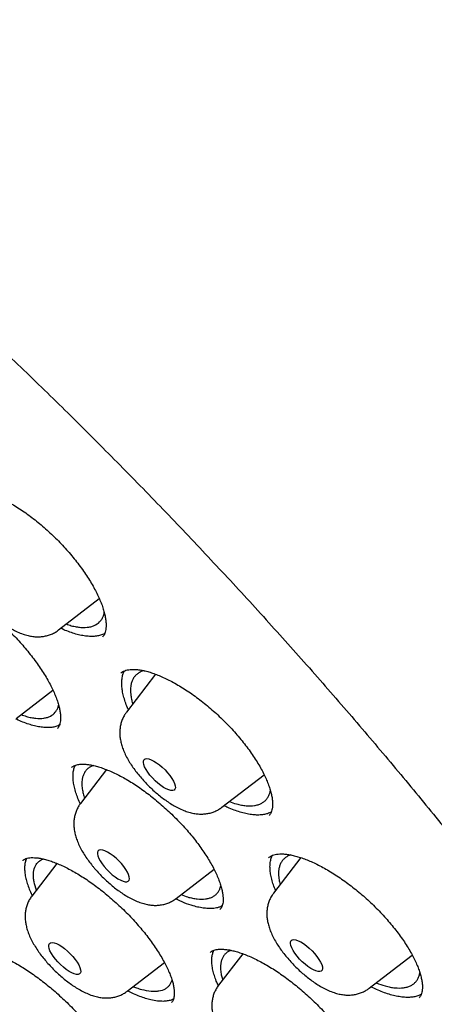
# Model space of a CAD drawing. Header units: millimetres. Extents: x 8 to 1233, y 12 to 1462.
# Tile 122 of 131: x 1049.83 to 1057.57, y 844.26 to 862.65. Entities that reach past the tile are written whole.
import ezdxf

# ---------------------------------------------------------------- set-up
doc = ezdxf.new("R2010")
doc.units = ezdxf.units.MM

msp = doc.modelspace()

# ---------------------------------------------------------------- linework, layer by layer
at = {"color": 7, "linetype": 'Continuous', "lineweight": 30}
for p, q in [((1050.552, 851.249), (1051.312, 851.835)), ((1052.363, 850.424), (1051.82, 849.716)), ((1049.76, 849.595), (1050.446, 850.124)), ((1051.445, 848.641), (1050.962, 848.011)), ((1051.204, 848.717), (1051.146, 848.694)), ((1053.603, 847.939), (1054.391, 848.546)), ((1049.885, 846.943), (1049.883, 846.94)), ((1050.24, 846.963), (1050.264, 846.972)), ((1055.075, 846.998), (1054.567, 846.335)), ((1054.89, 847.047), (1054.829, 847.023)), ((1050.519, 846.89), (1050.052, 846.281)), ((1052.745, 846.234), (1053.454, 846.78)), ((1053.99, 845.203), (1053.54, 844.615)), ((1053.772, 845.266), (1053.737, 845.253)), ((1056.349, 844.558), (1057.155, 845.179)), ((1051.835, 844.504), (1052.528, 845.038))]:
    msp.add_line(p, q, dxfattribs=at)
at = {"color": 7, "linetype": 'Continuous', "lineweight": 30, "flags": 128}
for points in [[(1052.587, 848.584), (1052.631, 848.531), (1052.668, 848.478), (1052.697, 848.427), (1052.718, 848.38), (1052.73, 848.339), (1052.733, 848.304), (1052.725, 848.278), (1052.709, 848.26), (1052.683, 848.251), (1052.65, 848.252), (1052.609, 848.262), (1052.563, 848.282), (1052.513, 848.31), (1052.46, 848.346), (1052.407, 848.388), (1052.354, 848.435), (1052.304, 848.487), (1052.257, 848.54), (1052.217, 848.593), (1052.184, 848.645), (1052.158, 848.694), (1052.142, 848.738), (1052.135, 848.776), (1052.137, 848.807), (1052.149, 848.83), (1052.17, 848.843), (1052.2, 848.847), (1052.237, 848.841), (1052.28, 848.826), (1052.329, 848.802), (1052.38, 848.77), (1052.434, 848.731), (1052.487, 848.686), (1052.539, 848.636), (1052.587, 848.584)], [(1051.405, 846.829), (1051.451, 846.776), (1051.502, 846.725), (1051.555, 846.678), (1051.609, 846.637), (1051.661, 846.601), (1051.711, 846.574), (1051.757, 846.556), (1051.796, 846.546), (1051.829, 846.547), (1051.854, 846.556), (1051.869, 846.575), (1051.875, 846.603), (1051.872, 846.639), (1051.859, 846.681), (1051.837, 846.728), (1051.807, 846.779), (1051.769, 846.832), (1051.725, 846.885), (1051.676, 846.937), (1051.624, 846.987), (1051.57, 847.031), (1051.517, 847.07), (1051.466, 847.101), (1051.418, 847.124), (1051.375, 847.138), (1051.339, 847.142), (1051.31, 847.137), (1051.29, 847.123), (1051.279, 847.099), (1051.277, 847.068), (1051.286, 847.029), (1051.303, 846.984), (1051.33, 846.935), (1051.364, 846.883), (1051.405, 846.829)], [(1055.376, 845.151), (1055.414, 845.098), (1055.443, 845.048), (1055.465, 845.001), (1055.477, 844.959), (1055.479, 844.925), (1055.472, 844.898), (1055.456, 844.879), (1055.431, 844.87), (1055.397, 844.871), (1055.357, 844.881), (1055.311, 844.9), (1055.261, 844.928), (1055.208, 844.964), (1055.155, 845.006), (1055.102, 845.053), (1055.052, 845.104), (1055.005, 845.157), (1054.965, 845.211), (1054.931, 845.263), (1054.906, 845.312), (1054.889, 845.356), (1054.881, 845.395), (1054.884, 845.426), (1054.895, 845.448), (1054.916, 845.462), (1054.946, 845.466), (1054.982, 845.461), (1055.026, 845.446), (1055.074, 845.423), (1055.126, 845.391), (1055.179, 845.352), (1055.233, 845.307), (1055.284, 845.257), (1055.333, 845.205), (1055.376, 845.151)], [(1050.862, 845.097), (1050.899, 845.044), (1050.929, 844.994), (1050.95, 844.947), (1050.963, 844.905), (1050.965, 844.871), (1050.958, 844.844), (1050.942, 844.825), (1050.917, 844.816), (1050.883, 844.817), (1050.843, 844.827), (1050.797, 844.846), (1050.747, 844.874), (1050.694, 844.91), (1050.641, 844.952), (1050.588, 844.999), (1050.537, 845.05), (1050.491, 845.104), (1050.451, 845.157), (1050.417, 845.209), (1050.391, 845.258), (1050.375, 845.302), (1050.367, 845.341), (1050.369, 845.372), (1050.381, 845.394), (1050.402, 845.408), (1050.431, 845.412), (1050.468, 845.407), (1050.512, 845.392), (1050.56, 845.369), (1050.612, 845.337), (1050.665, 845.298), (1050.718, 845.253), (1050.77, 845.203), (1050.819, 845.151), (1050.862, 845.097)]]:
    msp.add_lwpolyline(points, dxfattribs=at)
at = {"color": 7, "linetype": 'Continuous', "lineweight": 30}
for points, knots in [([(1019.378, 872.581), (1019.332, 872.537), (1019.244, 872.452), (1019.131, 872.334), (1019.04, 872.234), (1018.963, 872.145), (1018.898, 872.067), (1018.841, 871.998), (1018.791, 871.934), (1018.741, 871.869), (1018.689, 871.798), (1018.631, 871.717), (1018.566, 871.622), (1018.5, 871.521), (1018.435, 871.418), (1018.378, 871.321), (1018.323, 871.224), (1018.264, 871.116), (1018.2, 870.99), (1018.133, 870.85), (1018.071, 870.71), (1018.015, 870.577), (1017.972, 870.465), (1017.938, 870.372), (1017.91, 870.295), (1017.882, 870.212), (1017.853, 870.121), (1017.822, 870.02), (1017.792, 869.915), (1017.764, 869.812), (1017.74, 869.717), (1017.719, 869.627), (1017.698, 869.536), (1017.67, 869.402), (1017.636, 869.22), (1017.603, 869.01), (1017.577, 868.809), (1017.558, 868.627), (1017.543, 868.446), (1017.531, 868.271), (1017.525, 868.12), (1017.521, 867.994), (1017.519, 867.896), (1017.518, 867.809), (1017.517, 867.733), (1017.518, 867.659), (1017.519, 867.579), (1017.52, 867.481), (1017.524, 867.364), (1017.529, 867.229), (1017.537, 867.081), (1017.547, 866.92), (1017.56, 866.764), (1017.573, 866.625), (1017.584, 866.515), (1017.593, 866.428), (1017.602, 866.351), (1017.611, 866.272), (1017.624, 866.174), (1017.64, 866.054), (1017.66, 865.911), (1017.684, 865.755), (1017.72, 865.533), (1017.773, 865.243), (1017.831, 864.955), (1017.88, 864.732), (1017.913, 864.587), (1017.945, 864.451), (1017.973, 864.335), (1017.997, 864.237), (1018.017, 864.158), (1018.035, 864.089), (1018.052, 864.024), (1018.071, 863.951), (1018.095, 863.864), (1018.123, 863.762), (1018.155, 863.645), (1018.191, 863.518), (1018.229, 863.388), (1018.293, 863.174), (1018.384, 862.879), (1018.507, 862.504), (1018.619, 862.18), (1018.716, 861.907), (1018.796, 861.691), (1018.87, 861.493), (1018.937, 861.318), (1018.996, 861.168), (1019.044, 861.048), (1019.081, 860.956), (1019.108, 860.887), (1019.136, 860.82), (1019.168, 860.742), (1019.209, 860.64), (1019.262, 860.513), (1019.326, 860.362), (1019.396, 860.198), (1019.47, 860.028), (1019.544, 859.86), (1019.618, 859.693), (1019.725, 859.456), (1019.866, 859.15), (1020.037, 858.79), (1020.207, 858.441), (1020.381, 858.092), (1020.571, 857.717), (1020.779, 857.317), (1020.971, 856.957), (1021.141, 856.644), (1021.283, 856.387), (1021.425, 856.133), (1021.561, 855.892), (1021.686, 855.673), (1021.8, 855.477), (1021.906, 855.295), (1022.002, 855.131), (1022.087, 854.988), (1022.155, 854.874), (1022.208, 854.785), (1022.255, 854.707), (1022.309, 854.617), (1022.381, 854.498), (1022.475, 854.345), (1022.588, 854.16), (1022.723, 853.943), (1022.879, 853.692), (1023.059, 853.408), (1023.256, 853.1), (1023.464, 852.78), (1023.742, 852.357), (1024.092, 851.834), (1024.544, 851.175), (1025.029, 850.484), (1025.548, 849.763), (1026.112, 848.997), (1026.725, 848.187), (1027.39, 847.332), (1028.064, 846.486), (1028.748, 845.648), (1029.441, 844.82), (1030.142, 844.002), (1030.875, 843.167), (1031.64, 842.314), (1032.443, 841.443), (1033.258, 840.578), (1034.086, 839.721), (1034.941, 838.856), (1035.825, 837.985), (1036.736, 837.109), (1037.655, 836.246), (1038.583, 835.398), (1039.517, 834.566), (1040.391, 833.807), (1041.208, 833.114), (1041.97, 832.482), (1042.747, 831.852), (1043.539, 831.225), (1044.344, 830.603), (1045.122, 830.017), (1045.866, 829.469), (1046.569, 828.964), (1047.263, 828.477), (1047.943, 828.012), (1048.552, 827.605), (1049.091, 827.253), (1049.563, 826.95), (1049.96, 826.7), (1050.276, 826.504), (1050.505, 826.363), (1050.707, 826.241), (1050.865, 826.145), (1050.985, 826.074), (1051.072, 826.022), (1051.149, 825.976), (1051.22, 825.934), (1051.287, 825.894), (1051.363, 825.85), (1051.455, 825.796), (1051.571, 825.728), (1051.712, 825.646), (1051.879, 825.55), (1052.071, 825.441), (1052.286, 825.32), (1052.523, 825.187), (1052.871, 824.996), (1053.31, 824.759), (1053.822, 824.492), (1054.302, 824.248), (1054.751, 824.027), (1055.139, 823.841), (1055.47, 823.687), (1055.749, 823.559), (1056.008, 823.443), (1056.243, 823.34), (1056.452, 823.25), (1056.619, 823.179), (1056.748, 823.125), (1056.845, 823.085), (1056.933, 823.049), (1057.027, 823.01), (1057.138, 822.965), (1057.276, 822.911), (1057.5, 822.822), (1057.801, 822.707), (1058.163, 822.574), (1058.524, 822.446), (1058.893, 822.322), (1059.279, 822.198), (1059.593, 822.104), (1059.822, 822.038), (1059.952, 822.001), (1060.062, 821.971), (1060.153, 821.947), (1060.223, 821.928), (1060.277, 821.914), (1060.325, 821.901), (1060.377, 821.888), (1060.456, 821.868), (1060.569, 821.84), (1060.722, 821.803), (1060.9, 821.762), (1061.1, 821.718), (1061.32, 821.672), (1061.555, 821.626), (1061.805, 821.582), (1062.047, 821.542), (1062.279, 821.508), (1062.491, 821.481), (1062.694, 821.457), (1062.883, 821.438), (1063.06, 821.423), (1063.223, 821.411), (1063.374, 821.402), (1063.521, 821.395), (1063.667, 821.39), (1063.815, 821.387), (1064.008, 821.385), (1064.249, 821.388), (1064.534, 821.4), (1064.77, 821.417), (1064.951, 821.434), (1065.069, 821.447), (1065.173, 821.46), (1065.275, 821.474), (1065.388, 821.491), (1065.512, 821.511), (1065.641, 821.535), (1065.771, 821.561), (1065.9, 821.59), (1066.024, 821.62), (1066.18, 821.661), (1066.376, 821.717), (1066.636, 821.803), (1066.9, 821.904), (1067.166, 822.022), (1067.429, 822.154), (1067.635, 822.272), (1067.779, 822.362), (1067.852, 822.41), (1067.917, 822.453), (1067.97, 822.49), (1068.018, 822.523), (1068.065, 822.557), (1068.12, 822.598), (1068.182, 822.646), (1068.24, 822.691), (1068.29, 822.731), (1068.329, 822.762), (1068.363, 822.791), (1068.393, 822.817), (1068.421, 822.84), (1068.451, 822.866), (1068.489, 822.9), (1068.539, 822.945), (1068.602, 823.003), (1068.676, 823.074), (1068.762, 823.158), (1068.821, 823.221), (1068.853, 823.254)], [0, 0, 0, 0, 0.003389, 0.006465, 0.009229, 0.011635, 0.013665, 0.015343, 0.016969, 0.018582, 0.020297, 0.022374, 0.024822, 0.027544, 0.030072, 0.032446, 0.034577, 0.036805, 0.040133, 0.043514, 0.046745, 0.049815, 0.052663, 0.054403, 0.056068, 0.057887, 0.059918, 0.062159, 0.064494, 0.066787, 0.068801, 0.070598, 0.072516, 0.074607, 0.079054, 0.083849, 0.087483, 0.091181, 0.094734, 0.098138, 0.101377, 0.103468, 0.10533, 0.106964, 0.10837, 0.109616, 0.111081, 0.112824, 0.115057, 0.117537, 0.120226, 0.123124, 0.126217, 0.128584, 0.130509, 0.131992, 0.133168, 0.134524, 0.136106, 0.138259, 0.140725, 0.14343, 0.146205, 0.151948, 0.157948, 0.160376, 0.162794, 0.164983, 0.166918, 0.168359, 0.169617, 0.170692, 0.171613, 0.172723, 0.174121, 0.175703, 0.17754, 0.179571, 0.181595, 0.183598, 0.189431, 0.195072, 0.200521, 0.203889, 0.207119, 0.210008, 0.21254, 0.214714, 0.21653, 0.217706, 0.218661, 0.21947, 0.220564, 0.222013, 0.223819, 0.225979, 0.228384, 0.230766, 0.233117, 0.235434, 0.237719, 0.242976, 0.248075, 0.252481, 0.257195, 0.262217, 0.267546, 0.273184, 0.276483, 0.279878, 0.283288, 0.286423, 0.289262, 0.291803, 0.294047, 0.296289, 0.298127, 0.299561, 0.300664, 0.301537, 0.302557, 0.304122, 0.306079, 0.308429, 0.311171, 0.314365, 0.317966, 0.32195, 0.326002, 0.330027, 0.337852, 0.345569, 0.354616, 0.363511, 0.372254, 0.382883, 0.393354, 0.403732, 0.414017, 0.424207, 0.434304, 0.444308, 0.455246, 0.466182, 0.477118, 0.488053, 0.498989, 0.510587, 0.522185, 0.533784, 0.545383, 0.556983, 0.568584, 0.577771, 0.587125, 0.596644, 0.60633, 0.616182, 0.6262, 0.634902, 0.643592, 0.65215, 0.660576, 0.66887, 0.674868, 0.680795, 0.68665, 0.689886, 0.692787, 0.695353, 0.697584, 0.69883, 0.699939, 0.700913, 0.701799, 0.70263, 0.703523, 0.704697, 0.706158, 0.707997, 0.710151, 0.712619, 0.715403, 0.718503, 0.721885, 0.729019, 0.73579, 0.742201, 0.748249, 0.753936, 0.757994, 0.761846, 0.765467, 0.768747, 0.771672, 0.77424, 0.775769, 0.777136, 0.778342, 0.779551, 0.781129, 0.783087, 0.785428, 0.790799, 0.796091, 0.801305, 0.80674, 0.812565, 0.818782, 0.821109, 0.823136, 0.824854, 0.826264, 0.827365, 0.828145, 0.828824, 0.829634, 0.830575, 0.832584, 0.835013, 0.837861, 0.841128, 0.844722, 0.848592, 0.852741, 0.857167, 0.86084, 0.864585, 0.868108, 0.871388, 0.874568, 0.877468, 0.880123, 0.882765, 0.885438, 0.888148, 0.890931, 0.896242, 0.901751, 0.907355, 0.910077, 0.912437, 0.914424, 0.916335, 0.918627, 0.921299, 0.923962, 0.926664, 0.929405, 0.932134, 0.934598, 0.939542, 0.944872, 0.951868, 0.957418, 0.9635, 0.970334, 0.972372, 0.974189, 0.975796, 0.977197, 0.978159, 0.979338, 0.980734, 0.982347, 0.984069, 0.98518, 0.98618, 0.98707, 0.987849, 0.988518, 0.98919, 0.990119, 0.991449, 0.993102, 0.995078, 0.997377, 1, 1, 1, 1]), ([(1020.26, 870.364), (1020.299, 870.398), (1020.389, 870.478), (1020.54, 870.593), (1020.712, 870.71), (1020.891, 870.819), (1021.078, 870.92), (1021.272, 871.013), (1021.474, 871.097), (1021.684, 871.173), (1021.901, 871.24), (1022.125, 871.3), (1022.357, 871.351), (1022.596, 871.393), (1022.842, 871.428), (1023.095, 871.454), (1023.355, 871.471), (1023.622, 871.481), (1023.896, 871.482), (1024.177, 871.475), (1024.465, 871.459), (1024.759, 871.435), (1025.06, 871.403), (1025.367, 871.362), (1025.681, 871.313), (1026.001, 871.256), (1026.328, 871.19), (1026.66, 871.116), (1026.998, 871.033), (1027.342, 870.943), (1027.692, 870.844), (1028.047, 870.736), (1028.408, 870.621), (1028.774, 870.497), (1029.145, 870.365), (1029.521, 870.225), (1029.902, 870.077), (1030.288, 869.92), (1030.679, 869.756), (1031.074, 869.584), (1031.473, 869.404), (1031.876, 869.216), (1032.284, 869.021), (1032.695, 868.817), (1033.11, 868.606), (1033.529, 868.388), (1033.951, 868.162), (1034.377, 867.929), (1034.806, 867.688), (1035.237, 867.44), (1035.672, 867.185), (1036.109, 866.923), (1036.549, 866.654), (1036.991, 866.378), (1037.435, 866.096), (1037.881, 865.806), (1038.329, 865.511), (1038.779, 865.208), (1039.231, 864.899), (1039.684, 864.584), (1040.138, 864.263), (1040.593, 863.936), (1041.05, 863.603), (1041.507, 863.264), (1041.964, 862.919), (1042.422, 862.569), (1042.881, 862.214), (1043.339, 861.853), (1043.798, 861.487), (1044.256, 861.115), (1044.714, 860.739), (1045.171, 860.358), (1045.628, 859.973), (1046.084, 859.583), (1046.539, 859.188), (1046.992, 858.789), (1047.445, 858.386), (1047.896, 857.979), (1048.345, 857.569), (1048.792, 857.154), (1049.238, 856.736), (1049.681, 856.315), (1050.123, 855.89), (1050.561, 855.463), (1050.998, 855.032), (1051.431, 854.598), (1051.862, 854.162), (1052.289, 853.724), (1052.714, 853.283), (1053.135, 852.839), (1053.552, 852.394), (1053.966, 851.947), (1054.377, 851.498), (1054.783, 851.048), (1055.185, 850.596), (1055.583, 850.143), (1055.977, 849.689), (1056.366, 849.234), (1056.751, 848.778), (1057.131, 848.321), (1057.506, 847.865), (1057.876, 847.407), (1058.241, 846.95), (1058.601, 846.493), (1058.955, 846.036), (1059.304, 845.579), (1059.647, 845.123), (1059.985, 844.667), (1060.316, 844.212), (1060.642, 843.759), (1060.961, 843.306), (1061.275, 842.855), (1061.582, 842.405), (1061.882, 841.957), (1062.176, 841.511), (1062.464, 841.066), (1062.744, 840.624), (1063.018, 840.184), (1063.285, 839.747), (1063.545, 839.312), (1063.797, 838.879), (1064.043, 838.45), (1064.281, 838.024), (1064.512, 837.6), (1064.736, 837.181), (1064.951, 836.764), (1065.16, 836.352), (1065.36, 835.943), (1065.553, 835.538), (1065.738, 835.137), (1065.916, 834.741), (1066.085, 834.349), (1066.246, 833.961), (1066.4, 833.578), (1066.545, 833.2), (1066.682, 832.826), (1066.811, 832.458), (1066.932, 832.095), (1067.044, 831.738), (1067.148, 831.386), (1067.244, 831.039), (1067.332, 830.698), (1067.411, 830.363), (1067.482, 830.034), (1067.544, 829.712), (1067.598, 829.395), (1067.644, 829.085), (1067.681, 828.781), (1067.71, 828.483), (1067.731, 828.193), (1067.743, 827.909), (1067.747, 827.632), (1067.742, 827.362), (1067.729, 827.098), (1067.708, 826.842), (1067.679, 826.593), (1067.641, 826.351), (1067.595, 826.117), (1067.541, 825.89), (1067.478, 825.67), (1067.407, 825.457), (1067.328, 825.252), (1067.241, 825.054), (1067.146, 824.864), (1067.042, 824.681), (1066.93, 824.506), (1066.809, 824.339), (1066.713, 824.216), (1066.654, 824.151), (1066.64, 824.136)], [0, 0, 0, 0, 0.004701, 0.010857, 0.017005, 0.023143, 0.029267, 0.035378, 0.041473, 0.047553, 0.053619, 0.059672, 0.065713, 0.071744, 0.077766, 0.083781, 0.08979, 0.095794, 0.101794, 0.107791, 0.113787, 0.119781, 0.125774, 0.131767, 0.13776, 0.143753, 0.149747, 0.155741, 0.161736, 0.167732, 0.173729, 0.179727, 0.185726, 0.191726, 0.197728, 0.20373, 0.209734, 0.215738, 0.221744, 0.22775, 0.233758, 0.239766, 0.245775, 0.251785, 0.257796, 0.263808, 0.26982, 0.275833, 0.281847, 0.287861, 0.293876, 0.299891, 0.305907, 0.311923, 0.31794, 0.323957, 0.329975, 0.335993, 0.342011, 0.34803, 0.354049, 0.360069, 0.366088, 0.372108, 0.378129, 0.384149, 0.39017, 0.396191, 0.402212, 0.408233, 0.414255, 0.420276, 0.426298, 0.43232, 0.438342, 0.444364, 0.450386, 0.456409, 0.462431, 0.468454, 0.474476, 0.480499, 0.486521, 0.492544, 0.498567, 0.504589, 0.510612, 0.516635, 0.522657, 0.52868, 0.534703, 0.540725, 0.546748, 0.55277, 0.558792, 0.564815, 0.570837, 0.576859, 0.582881, 0.588902, 0.594924, 0.600945, 0.606967, 0.612988, 0.619009, 0.625029, 0.63105, 0.63707, 0.64309, 0.649109, 0.655129, 0.661148, 0.667167, 0.673185, 0.679203, 0.68522, 0.691238, 0.697254, 0.703271, 0.709286, 0.715302, 0.721316, 0.72733, 0.733344, 0.739357, 0.745369, 0.75138, 0.757391, 0.763401, 0.76941, 0.775418, 0.781426, 0.787432, 0.793438, 0.799442, 0.805445, 0.811448, 0.817449, 0.823449, 0.829448, 0.835445, 0.841442, 0.847438, 0.853432, 0.859426, 0.865419, 0.871411, 0.877403, 0.883395, 0.889386, 0.895379, 0.901372, 0.907367, 0.913365, 0.919366, 0.925371, 0.931381, 0.937398, 0.943423, 0.949458, 0.955504, 0.961562, 0.967634, 0.97372, 0.979822, 0.985938, 0.992068, 0.998211, 1, 1, 1, 1]), ([(1020.162, 869.909), (1020.138, 869.882), (1020.067, 869.803), (1019.958, 869.661), (1019.833, 869.485), (1019.717, 869.3), (1019.61, 869.108), (1019.51, 868.908), (1019.42, 868.7), (1019.337, 868.484), (1019.263, 868.261), (1019.198, 868.03), (1019.142, 867.792), (1019.094, 867.546), (1019.054, 867.293), (1019.024, 867.033), (1019.002, 866.766), (1018.989, 866.491), (1018.985, 866.21), (1018.99, 865.923), (1019.003, 865.629), (1019.025, 865.328), (1019.056, 865.021), (1019.095, 864.708), (1019.143, 864.389), (1019.2, 864.063), (1019.266, 863.732), (1019.339, 863.396), (1019.422, 863.053), (1019.513, 862.705), (1019.612, 862.352), (1019.72, 861.994), (1019.836, 861.63), (1019.961, 861.261), (1020.094, 860.888), (1020.235, 860.51), (1020.384, 860.127), (1020.541, 859.74), (1020.706, 859.348), (1020.879, 858.952), (1021.06, 858.552), (1021.249, 858.148), (1021.446, 857.741), (1021.65, 857.329), (1021.862, 856.914), (1022.082, 856.496), (1022.309, 856.074), (1022.543, 855.649), (1022.785, 855.222), (1023.034, 854.791), (1023.29, 854.358), (1023.553, 853.922), (1023.823, 853.484), (1024.1, 853.044), (1024.384, 852.602), (1024.674, 852.157), (1024.971, 851.711), (1025.274, 851.264), (1025.584, 850.815), (1025.9, 850.364), (1026.222, 849.913), (1026.55, 849.46), (1026.884, 849.007), (1027.223, 848.553), (1027.569, 848.098), (1027.92, 847.644), (1028.276, 847.189), (1028.637, 846.734), (1029.004, 846.279), (1029.376, 845.824), (1029.752, 845.37), (1030.134, 844.916), (1030.52, 844.464), (1030.91, 844.012), (1031.305, 843.561), (1031.704, 843.112), (1032.107, 842.663), (1032.514, 842.217), (1032.925, 841.772), (1033.339, 841.329), (1033.757, 840.888), (1034.179, 840.449), (1034.603, 840.013), (1035.031, 839.579), (1035.461, 839.148), (1035.894, 838.719), (1036.33, 838.294), (1036.769, 837.871), (1037.209, 837.452), (1037.652, 837.036), (1038.097, 836.624), (1038.543, 836.215), (1038.991, 835.811), (1039.441, 835.41), (1039.892, 835.013), (1040.344, 834.621), (1040.798, 834.232), (1041.252, 833.849), (1041.707, 833.47), (1042.162, 833.096), (1042.618, 832.727), (1043.074, 832.363), (1043.53, 832.004), (1043.986, 831.65), (1044.442, 831.302), (1044.898, 830.959), (1045.353, 830.622), (1045.807, 830.291), (1046.26, 829.966), (1046.713, 829.646), (1047.164, 829.333), (1047.613, 829.026), (1048.062, 828.726), (1048.508, 828.432), (1048.953, 828.144), (1049.396, 827.863), (1049.837, 827.589), (1050.275, 827.322), (1050.711, 827.062), (1051.145, 826.809), (1051.575, 826.563), (1052.003, 826.324), (1052.428, 826.092), (1052.85, 825.868), (1053.268, 825.651), (1053.683, 825.442), (1054.094, 825.241), (1054.502, 825.047), (1054.905, 824.861), (1055.305, 824.683), (1055.701, 824.513), (1056.092, 824.35), (1056.479, 824.196), (1056.861, 824.05), (1057.239, 823.912), (1057.611, 823.782), (1057.979, 823.66), (1058.342, 823.547), (1058.7, 823.442), (1059.052, 823.345), (1059.399, 823.257), (1059.741, 823.177), (1060.077, 823.106), (1060.407, 823.044), (1060.731, 822.99), (1061.049, 822.944), (1061.361, 822.907), (1061.667, 822.879), (1061.967, 822.86), (1062.26, 822.849), (1062.547, 822.847), (1062.827, 822.854), (1063.1, 822.87), (1063.367, 822.894), (1063.626, 822.928), (1063.878, 822.97), (1064.123, 823.02), (1064.36, 823.08), (1064.59, 823.148), (1064.812, 823.225), (1065.027, 823.31), (1065.234, 823.404), (1065.433, 823.507), (1065.623, 823.617), (1065.806, 823.736), (1065.981, 823.864), (1066.107, 823.964), (1066.173, 824.025), (1066.186, 824.037)], [0, 0, 0, 0, 0.002958, 0.008901, 0.014848, 0.020802, 0.026766, 0.03274, 0.038727, 0.044727, 0.05074, 0.056766, 0.062804, 0.068854, 0.074913, 0.080982, 0.087058, 0.09314, 0.099228, 0.10532, 0.111414, 0.117511, 0.12361, 0.12971, 0.13581, 0.14191, 0.148009, 0.154109, 0.160207, 0.166304, 0.172401, 0.178496, 0.184591, 0.190684, 0.196776, 0.202867, 0.208957, 0.215046, 0.221133, 0.22722, 0.233306, 0.239391, 0.245475, 0.251558, 0.257641, 0.263722, 0.269803, 0.275883, 0.281963, 0.288042, 0.29412, 0.300198, 0.306275, 0.312352, 0.318428, 0.324504, 0.330579, 0.336654, 0.342729, 0.348803, 0.354877, 0.36095, 0.367024, 0.373097, 0.37917, 0.385242, 0.391314, 0.397387, 0.403458, 0.40953, 0.415602, 0.421673, 0.427744, 0.433815, 0.439886, 0.445957, 0.452028, 0.458099, 0.464169, 0.47024, 0.476311, 0.482381, 0.488451, 0.494522, 0.500592, 0.506663, 0.512733, 0.518804, 0.524874, 0.530944, 0.537015, 0.543086, 0.549156, 0.555227, 0.561298, 0.567369, 0.57344, 0.579511, 0.585582, 0.591653, 0.597725, 0.603797, 0.609868, 0.615941, 0.622013, 0.628085, 0.634158, 0.640231, 0.646304, 0.652378, 0.658452, 0.664526, 0.670601, 0.676676, 0.682751, 0.688827, 0.694903, 0.70098, 0.707057, 0.713134, 0.719213, 0.725292, 0.731371, 0.737451, 0.743532, 0.749613, 0.755696, 0.761779, 0.767863, 0.773947, 0.780033, 0.78612, 0.792207, 0.798296, 0.804386, 0.810477, 0.816569, 0.822662, 0.828756, 0.834851, 0.840948, 0.847046, 0.853144, 0.859244, 0.865344, 0.871445, 0.877546, 0.883648, 0.889748, 0.895848, 0.901946, 0.908042, 0.914134, 0.920222, 0.926305, 0.932381, 0.938449, 0.944508, 0.950557, 0.956594, 0.962618, 0.968629, 0.974627, 0.980612, 0.986585, 0.992547, 0.9985, 1, 1, 1, 1]), ([(1048.642, 853.815), (1048.648, 853.822), (1048.662, 853.836), (1048.693, 853.854), (1048.732, 853.87), (1048.781, 853.881), (1048.838, 853.887), (1048.905, 853.888), (1048.979, 853.881), (1049.06, 853.866), (1049.147, 853.845), (1049.239, 853.815), (1049.336, 853.778), (1049.437, 853.733), (1049.543, 853.68), (1049.652, 853.619), (1049.765, 853.55), (1049.88, 853.475), (1049.996, 853.393), (1050.112, 853.305), (1050.225, 853.212), (1050.337, 853.115), (1050.444, 853.015), (1050.549, 852.911), (1050.651, 852.804), (1050.749, 852.693), (1050.844, 852.58), (1050.933, 852.465), (1051.017, 852.35), (1051.094, 852.236), (1051.164, 852.124), (1051.226, 852.014), (1051.28, 851.908), (1051.326, 851.807), (1051.364, 851.71), (1051.394, 851.617), (1051.417, 851.53), (1051.432, 851.45), (1051.439, 851.376), (1051.44, 851.311), (1051.434, 851.255), (1051.424, 851.207), (1051.409, 851.168), (1051.392, 851.138), (1051.377, 851.123), (1051.371, 851.116)], [0, 0, 0, 0, 0.020451, 0.0459003, 0.0693306, 0.0917475, 0.1154908, 0.1386832, 0.1616444, 0.1845168, 0.2073436, 0.2301182, 0.2528027, 0.2753114, 0.2983062, 0.3217064, 0.345421, 0.3693456, 0.393369, 0.4173589, 0.4412005, 0.4648115, 0.4881463, 0.5113706, 0.5348947, 0.5586396, 0.5825471, 0.606547, 0.630551, 0.6544617, 0.6782031, 0.7017092, 0.7249281, 0.7477885, 0.7707014, 0.7936259, 0.8165381, 0.8393995, 0.862184, 0.8849011, 0.9076168, 0.9304719, 0.9538229, 0.9783905, 1, 1, 1, 1]), ([(1048.77, 853.025), (1048.766, 853.021), (1048.745, 852.995), (1048.715, 852.944), (1048.683, 852.873), (1048.66, 852.798), (1048.647, 852.723), (1048.642, 852.646), (1048.646, 852.567), (1048.659, 852.486), (1048.68, 852.401), (1048.712, 852.31), (1048.755, 852.215), (1048.808, 852.117), (1048.869, 852.022), (1048.935, 851.93), (1049.005, 851.841), (1049.079, 851.755), (1049.157, 851.672), (1049.238, 851.593), (1049.322, 851.518), (1049.409, 851.447), (1049.497, 851.38), (1049.589, 851.319), (1049.683, 851.262), (1049.783, 851.212), (1049.882, 851.172), (1049.977, 851.144), (1050.066, 851.127), (1050.15, 851.12), (1050.231, 851.123), (1050.309, 851.135), (1050.385, 851.156), (1050.457, 851.187), (1050.513, 851.218), (1050.542, 851.242), (1050.551, 851.25)], [0, 0, 0, 0, 0.005844, 0.030984, 0.055784, 0.08048, 0.105345, 0.130721, 0.157064, 0.184978, 0.215216, 0.248466, 0.284589, 0.321602, 0.357526, 0.392212, 0.425971, 0.459126, 0.491939, 0.52463, 0.55738, 0.590345, 0.623753, 0.657891, 0.69314, 0.73001, 0.76905, 0.802919, 0.833589, 0.861906, 0.888679, 0.914461, 0.939617, 0.964385, 0.988926, 1, 1, 1, 1]), ([(1047.796, 852.098), (1047.803, 852.105), (1047.817, 852.119), (1047.849, 852.135), (1047.888, 852.149), (1047.937, 852.159), (1047.996, 852.163), (1048.063, 852.16), (1048.138, 852.151), (1048.219, 852.134), (1048.306, 852.11), (1048.398, 852.077), (1048.496, 852.038), (1048.597, 851.99), (1048.702, 851.935), (1048.812, 851.872), (1048.925, 851.801), (1049.04, 851.724), (1049.156, 851.64), (1049.271, 851.551), (1049.384, 851.456), (1049.495, 851.359), (1049.602, 851.258), (1049.707, 851.153), (1049.808, 851.046), (1049.906, 850.935), (1050, 850.822), (1050.089, 850.708), (1050.172, 850.594), (1050.248, 850.48), (1050.318, 850.369), (1050.379, 850.261), (1050.432, 850.157), (1050.478, 850.058), (1050.515, 849.963), (1050.545, 849.873), (1050.567, 849.788), (1050.581, 849.711), (1050.588, 849.641), (1050.588, 849.579), (1050.583, 849.526), (1050.573, 849.483), (1050.558, 849.448), (1050.544, 849.423), (1050.532, 849.412), (1050.527, 849.407)], [0, 0, 0, 0, 0.0257427, 0.050379, 0.0732832, 0.0976088, 0.120929, 0.1438543, 0.1666609, 0.1894468, 0.2122286, 0.2349828, 0.2576266, 0.2801747, 0.303209, 0.3266459, 0.3503924, 0.374343, 0.3983861, 0.4223875, 0.4462355, 0.4698487, 0.493184, 0.5164272, 0.5399769, 0.5637419, 0.5876631, 0.6116697, 0.6356703, 0.6595699, 0.6832925, 0.7067718, 0.7299556, 0.7527655, 0.7756437, 0.7985186, 0.8213636, 0.8441376, 0.8668146, 0.8894082, 0.9119975, 0.9347433, 0.9580603, 0.9828101, 1, 1, 1, 1]), ([(1050.697, 851.361), (1050.728, 851.349), (1050.793, 851.326), (1050.881, 851.308), (1050.996, 851.293), (1051.098, 851.297), (1051.186, 851.318), (1051.265, 851.352), (1051.327, 851.404), (1051.371, 851.472), (1051.394, 851.523), (1051.402, 851.559), (1051.405, 851.573)], [0, 0, 0, 0, 0.0805909, 0.1685886, 0.2535483, 0.4263517, 0.5144016, 0.5994042, 0.7722964, 0.8603925, 0.9454123, 1, 1, 1, 1]), ([(1051.414, 851.184), (1051.405, 851.179), (1051.376, 851.162), (1051.317, 851.144), (1051.238, 851.13), (1051.15, 851.127), (1051.055, 851.134), (1050.953, 851.152), (1050.846, 851.18), (1050.734, 851.219), (1050.649, 851.252), (1050.601, 851.276), (1050.592, 851.28)], [0, 0, 0, 0, 0.04902, 0.166571, 0.280583, 0.39541, 0.512754, 0.630949, 0.745086, 0.860035, 0.976229, 1, 1, 1, 1]), ([(1051.711, 850.441), (1051.719, 850.448), (1051.734, 850.463), (1051.767, 850.481), (1051.808, 850.497), (1051.859, 850.508), (1051.921, 850.514), (1051.989, 850.513), (1052.065, 850.505), (1052.148, 850.49), (1052.237, 850.467), (1052.331, 850.437), (1052.43, 850.399), (1052.533, 850.353), (1052.64, 850.3), (1052.752, 850.239), (1052.866, 850.17), (1052.983, 850.095), (1053.1, 850.013), (1053.217, 849.925), (1053.332, 849.833), (1053.444, 849.737), (1053.553, 849.637), (1053.658, 849.534), (1053.761, 849.428), (1053.86, 849.319), (1053.955, 849.207), (1054.045, 849.093), (1054.129, 848.98), (1054.206, 848.867), (1054.276, 848.757), (1054.338, 848.649), (1054.392, 848.546), (1054.437, 848.446), (1054.475, 848.351), (1054.505, 848.261), (1054.527, 848.176), (1054.541, 848.098), (1054.548, 848.027), (1054.548, 847.964), (1054.542, 847.91), (1054.531, 847.865), (1054.516, 847.828), (1054.5, 847.802), (1054.487, 847.789), (1054.481, 847.784)], [0, 0, 0, 0, 0.0237112, 0.048526, 0.0716164, 0.0961376, 0.1196407, 0.1427147, 0.165636, 0.1885076, 0.2113518, 0.2341502, 0.2568154, 0.2793998, 0.3024614, 0.3259185, 0.3496786, 0.3736366, 0.3976814, 0.4216773, 0.4455151, 0.4691142, 0.4924335, 0.5156682, 0.5392113, 0.562969, 0.5868817, 0.6108778, 0.6348646, 0.6587478, 0.6824513, 0.7059096, 0.7290715, 0.7518599, 0.774735, 0.7976174, 0.8204831, 0.8432967, 0.8660395, 0.8887351, 0.9114571, 0.9343943, 0.9579765, 0.9830692, 1, 1, 1, 1]), ([(1051.855, 849.761), (1051.849, 849.773), (1051.826, 849.823), (1051.796, 849.908), (1051.763, 850.015), (1051.742, 850.116), (1051.731, 850.21), (1051.731, 850.298), (1051.741, 850.379), (1051.758, 850.442), (1051.775, 850.474), (1051.781, 850.485)], [0, 0, 0, 0, 0.0391749, 0.1650377, 0.2922342, 0.4212614, 0.5467485, 0.673131, 0.8008767, 0.9304844, 1, 1, 1, 1]), ([(1052.06, 850.454), (1052.043, 850.443), (1052.009, 850.422), (1051.968, 850.378), (1051.935, 850.327), (1051.912, 850.267), (1051.893, 850.179), (1051.891, 850.076), (1051.912, 849.961), (1051.923, 849.902), (1051.935, 849.868), (1051.936, 849.867)], [0, 0, 0, 0, 0.108876, 0.218507, 0.330522, 0.443361, 0.552236, 0.773689, 0.886531, 0.995365, 1, 1, 1, 1]), ([(1052.149, 850.489), (1052.144, 850.488), (1052.11, 850.481), (1052.083, 850.467), (1052.06, 850.454)], [0, 0, 0, 0, 0.149856, 1, 1, 1, 1]), ([(1049.856, 849.669), (1049.887, 849.657), (1049.953, 849.632), (1050.041, 849.612), (1050.154, 849.595), (1050.256, 849.596), (1050.343, 849.616), (1050.419, 849.647), (1050.481, 849.696), (1050.524, 849.762), (1050.544, 849.806), (1050.55, 849.835), (1050.551, 849.842)], [0, 0, 0, 0, 0.0849946, 0.1748983, 0.261689, 0.4382169, 0.528165, 0.6149905, 0.7915906, 0.8815764, 0.968414, 1, 1, 1, 1]), ([(1051.82, 849.714), (1051.808, 849.698), (1051.78, 849.66), (1051.747, 849.595), (1051.72, 849.522), (1051.702, 849.447), (1051.694, 849.371), (1051.694, 849.293), (1051.702, 849.213), (1051.72, 849.13), (1051.747, 849.042), (1051.785, 848.948), (1051.834, 848.851), (1051.891, 848.754), (1051.955, 848.66), (1052.023, 848.57), (1052.096, 848.483), (1052.172, 848.399), (1052.252, 848.318), (1052.334, 848.241), (1052.419, 848.168), (1052.507, 848.099), (1052.597, 848.035), (1052.69, 847.977), (1052.787, 847.924), (1052.886, 847.879), (1052.982, 847.846), (1053.073, 847.824), (1053.159, 847.812), (1053.241, 847.81), (1053.321, 847.818), (1053.398, 847.834), (1053.472, 847.86), (1053.541, 847.894), (1053.582, 847.924), (1053.602, 847.939)], [0, 0, 0, 0, 0.019354, 0.044282, 0.068996, 0.093748, 0.118845, 0.144684, 0.171799, 0.200883, 0.232707, 0.267643, 0.304677, 0.341176, 0.376396, 0.410535, 0.443929, 0.47687, 0.509592, 0.542302, 0.575145, 0.608324, 0.642092, 0.676784, 0.712851, 0.750855, 0.786263, 0.818463, 0.847836, 0.875296, 0.901517, 0.92695, 0.951889, 0.976528, 1, 1, 1, 1]), ([(1050.568, 849.475), (1050.557, 849.469), (1050.526, 849.452), (1050.465, 849.436), (1050.386, 849.425), (1050.298, 849.426), (1050.203, 849.436), (1050.101, 849.457), (1049.994, 849.488), (1049.883, 849.529), (1049.801, 849.563), (1049.756, 849.586), (1049.751, 849.588)], [0, 0, 0, 0, 0.060661, 0.178132, 0.291742, 0.406163, 0.523091, 0.640867, 0.754622, 0.869186, 0.98499, 1, 1, 1, 1]), ([(1050.796, 848.679), (1050.799, 848.683), (1050.81, 848.695), (1050.834, 848.71), (1050.869, 848.725), (1050.908, 848.736), (1050.938, 848.739), (1050.951, 848.741)], [0, 0, 0, 0, 0.123049, 0.384563, 0.615907, 0.831858, 1, 1, 1, 1]), ([(1050.957, 848.002), (1050.954, 848.008), (1050.932, 848.052), (1050.901, 848.131), (1050.865, 848.237), (1050.839, 848.338), (1050.824, 848.433), (1050.819, 848.521), (1050.825, 848.601), (1050.84, 848.669), (1050.857, 848.706), (1050.864, 848.722)], [0, 0, 0, 0, 0.021498, 0.146014, 0.271631, 0.398142, 0.526716, 0.651228, 0.776838, 0.903326, 1, 1, 1, 1]), ([(1050.951, 848.741), (1050.961, 848.742), (1050.988, 848.744), (1051.041, 848.743), (1051.112, 848.736), (1051.19, 848.722), (1051.276, 848.7), (1051.368, 848.671), (1051.467, 848.634), (1051.57, 848.589), (1051.678, 848.537), (1051.788, 848.477), (1051.901, 848.411), (1052.014, 848.338), (1052.127, 848.259), (1052.241, 848.174), (1052.355, 848.084), (1052.469, 847.987), (1052.582, 847.886), (1052.692, 847.781), (1052.799, 847.673), (1052.901, 847.564), (1052.998, 847.454), (1053.088, 847.344), (1053.171, 847.234), (1053.249, 847.125), (1053.321, 847.016), (1053.386, 846.908), (1053.444, 846.803), (1053.494, 846.7), (1053.536, 846.603), (1053.57, 846.511), (1053.596, 846.425), (1053.613, 846.347), (1053.623, 846.278), (1053.626, 846.217), (1053.623, 846.164), (1053.614, 846.119), (1053.601, 846.082), (1053.585, 846.052), (1053.572, 846.036), (1053.564, 846.029)], [0, 0, 0, 0, 0.013269, 0.037696, 0.062212, 0.087002, 0.112149, 0.137649, 0.163453, 0.189483, 0.215649, 0.241859, 0.268008, 0.294026, 0.319801, 0.345763, 0.372119, 0.398782, 0.42565, 0.452611, 0.479519, 0.506247, 0.532696, 0.558783, 0.584489, 0.61046, 0.636609, 0.662898, 0.689246, 0.715528, 0.741641, 0.767484, 0.792973, 0.818047, 0.842694, 0.867054, 0.891786, 0.916945, 0.94297, 0.97071, 1, 1, 1, 1]), ([(1051.146, 848.694), (1051.13, 848.684), (1051.097, 848.663), (1051.057, 848.622), (1051.025, 848.572), (1051.002, 848.515), (1050.985, 848.429), (1050.985, 848.329), (1051.005, 848.217), (1051.019, 848.153), (1051.034, 848.115), (1051.037, 848.108)], [0, 0, 0, 0, 0.106894, 0.21453, 0.324506, 0.435291, 0.542185, 0.759607, 0.870395, 0.977252, 1, 1, 1, 1]), ([(1053.741, 848.045), (1053.785, 848.029), (1053.864, 848), (1053.966, 847.978), (1054.082, 847.962), (1054.187, 847.964), (1054.277, 847.984), (1054.337, 848.008), (1054.388, 848.04), (1054.432, 848.082), (1054.467, 848.132), (1054.493, 848.187), (1054.502, 848.229), (1054.507, 848.249)], [0, 0, 0, 0, 0.10701, 0.190186, 0.270491, 0.433826, 0.517052, 0.597387, 0.678279, 0.760931, 0.844191, 0.924527, 1, 1, 1, 1]), ([(1050.963, 848.01), (1050.951, 847.995), (1050.924, 847.958), (1050.891, 847.894), (1050.863, 847.821), (1050.845, 847.746), (1050.836, 847.67), (1050.836, 847.592), (1050.844, 847.512), (1050.861, 847.429), (1050.888, 847.342), (1050.925, 847.248), (1050.973, 847.151), (1051.03, 847.055), (1051.094, 846.961), (1051.15, 846.886), (1051.184, 846.844), (1051.195, 846.831)], [0, 0, 0, 0, 0.04312, 0.101971, 0.160287, 0.21866, 0.277803, 0.338644, 0.40242, 0.470749, 0.545453, 0.627515, 0.714749, 0.800999, 0.884243, 0.964893, 1, 1, 1, 1]), ([(1054.524, 847.85), (1054.513, 847.844), (1054.481, 847.826), (1054.418, 847.807), (1054.338, 847.794), (1054.25, 847.792), (1054.153, 847.8), (1054.049, 847.818), (1053.941, 847.846), (1053.828, 847.885), (1053.727, 847.925), (1053.663, 847.956), (1053.64, 847.967)], [0, 0, 0, 0, 0.05885, 0.170238, 0.278173, 0.386879, 0.497965, 0.609857, 0.717949, 0.826809, 0.936848, 1, 1, 1, 1]), ([(1049.883, 846.944), (1049.891, 846.951), (1049.903, 846.962), (1049.923, 846.972), (1049.931, 846.975)], [0, 0, 0, 0, 0.597437, 1, 1, 1, 1]), ([(1049.953, 846.983), (1049.947, 846.969), (1049.932, 846.936), (1049.92, 846.872), (1049.915, 846.794), (1049.921, 846.707), (1049.938, 846.613), (1049.965, 846.514), (1050.002, 846.41), (1050.033, 846.334), (1050.055, 846.291), (1050.057, 846.287)], [0, 0, 0, 0, 0.0854601, 0.2121203, 0.3405922, 0.469981, 0.6012822, 0.7275873, 0.8556687, 0.9846549, 1, 1, 1, 1]), ([(1049.931, 846.975), (1049.937, 846.978), (1049.953, 846.984), (1049.987, 846.992), (1050.039, 846.998), (1050.098, 846.998), (1050.166, 846.992), (1050.243, 846.979), (1050.326, 846.958), (1050.416, 846.93), (1050.513, 846.894), (1050.614, 846.851), (1050.718, 846.8), (1050.826, 846.742), (1050.936, 846.678), (1051.048, 846.606), (1051.162, 846.528), (1051.278, 846.443), (1051.394, 846.352), (1051.51, 846.256), (1051.624, 846.156), (1051.735, 846.053), (1051.842, 845.948), (1051.943, 845.841), (1052.04, 845.733), (1052.132, 845.624), (1052.219, 845.514), (1052.301, 845.403), (1052.377, 845.293), (1052.446, 845.184), (1052.508, 845.078), (1052.562, 844.976), (1052.608, 844.878), (1052.645, 844.787), (1052.673, 844.703), (1052.694, 844.625), (1052.707, 844.554), (1052.713, 844.491), (1052.713, 844.436), (1052.707, 844.39), (1052.697, 844.352), (1052.683, 844.323), (1052.672, 844.304), (1052.662, 844.296), (1052.66, 844.294)], [0, 0, 0, 0, 0.012466, 0.037179, 0.060889, 0.084258, 0.107658, 0.131259, 0.155121, 0.179225, 0.20351, 0.227902, 0.252314, 0.276657, 0.300783, 0.3251, 0.349827, 0.374878, 0.400156, 0.425551, 0.450935, 0.476178, 0.501187, 0.525888, 0.550258, 0.574815, 0.599597, 0.624546, 0.649589, 0.674633, 0.699566, 0.724298, 0.748744, 0.77283, 0.796505, 0.819856, 0.843264, 0.866679, 0.890138, 0.913766, 0.937849, 0.962991, 0.990476, 1, 1, 1, 1]), ([(1050.136, 846.39), (1050.12, 846.443), (1050.094, 846.525), (1050.083, 846.623), (1050.081, 846.72), (1050.098, 846.804), (1050.136, 846.876), (1050.178, 846.926), (1050.22, 846.951), (1050.24, 846.963)], [0, 0, 0, 0, 0.189391, 0.299215, 0.405214, 0.620811, 0.730667, 0.864587, 1, 1, 1, 1]), ([(1054.474, 846.996), (1054.481, 847.002), (1054.496, 847.016), (1054.528, 847.034), (1054.569, 847.05), (1054.619, 847.061), (1054.68, 847.067), (1054.748, 847.067), (1054.824, 847.059), (1054.907, 847.045), (1054.997, 847.023), (1055.092, 846.994), (1055.191, 846.957), (1055.295, 846.912), (1055.403, 846.86), (1055.515, 846.801), (1055.63, 846.733), (1055.748, 846.659), (1055.866, 846.579), (1055.985, 846.492), (1056.101, 846.401), (1056.215, 846.307), (1056.326, 846.209), (1056.433, 846.107), (1056.537, 846.003), (1056.637, 845.895), (1056.734, 845.785), (1056.826, 845.673), (1056.912, 845.561), (1056.991, 845.45), (1057.062, 845.341), (1057.126, 845.234), (1057.182, 845.131), (1057.229, 845.033), (1057.268, 844.939), (1057.299, 844.85), (1057.322, 844.767), (1057.338, 844.69), (1057.346, 844.62), (1057.347, 844.558), (1057.342, 844.504), (1057.332, 844.46), (1057.318, 844.424), (1057.303, 844.398), (1057.289, 844.385), (1057.284, 844.379)], [0, 0, 0, 0, 0.023517, 0.048048, 0.070931, 0.095221, 0.118578, 0.141567, 0.164449, 0.187314, 0.210177, 0.233014, 0.255848, 0.278358, 0.301359, 0.324769, 0.3485, 0.372448, 0.396503, 0.420536, 0.444427, 0.468093, 0.491479, 0.51472, 0.538211, 0.561925, 0.585805, 0.60978, 0.633763, 0.657654, 0.681375, 0.704858, 0.728047, 0.750881, 0.773644, 0.796467, 0.819277, 0.842039, 0.864736, 0.887392, 0.910078, 0.932986, 0.956555, 0.981672, 1, 1, 1, 1]), ([(1054.604, 846.383), (1054.59, 846.419), (1054.561, 846.491), (1054.53, 846.594), (1054.509, 846.693), (1054.499, 846.786), (1054.499, 846.871), (1054.511, 846.949), (1054.527, 847.006), (1054.542, 847.033), (1054.546, 847.04)], [0, 0, 0, 0, 0.131866, 0.268532, 0.407166, 0.541974, 0.677743, 0.814977, 0.954212, 1, 1, 1, 1]), ([(1054.829, 847.023), (1054.812, 847.013), (1054.777, 846.992), (1054.736, 846.95), (1054.702, 846.9), (1054.678, 846.843), (1054.658, 846.756), (1054.657, 846.656), (1054.672, 846.557), (1054.684, 846.511), (1054.689, 846.494)], [0, 0, 0, 0, 0.1149529, 0.2307035, 0.3489708, 0.468108, 0.5830609, 0.8168755, 0.9360175, 1, 1, 1, 1]), ([(1051.195, 846.831), (1051.207, 846.815), (1051.244, 846.772), (1051.308, 846.701), (1051.387, 846.62), (1051.47, 846.543), (1051.555, 846.469), (1051.642, 846.4), (1051.732, 846.336), (1051.825, 846.277), (1051.921, 846.223), (1052.019, 846.178), (1052.116, 846.144), (1052.207, 846.121), (1052.294, 846.108), (1052.376, 846.105), (1052.456, 846.112), (1052.534, 846.128), (1052.608, 846.153), (1052.68, 846.187), (1052.723, 846.218), (1052.745, 846.234)], [0, 0, 0, 0, 0.030384, 0.087539, 0.144334, 0.201078, 0.258034, 0.315537, 0.374024, 0.434056, 0.496398, 0.562019, 0.623846, 0.680233, 0.731573, 0.779463, 0.825116, 0.869346, 0.912679, 0.955467, 1, 1, 1, 1]), ([(1052.84, 846.307), (1052.881, 846.291), (1052.956, 846.262), (1053.055, 846.239), (1053.17, 846.221), (1053.273, 846.22), (1053.362, 846.238), (1053.42, 846.26), (1053.471, 846.291), (1053.514, 846.33), (1053.547, 846.378), (1053.57, 846.425), (1053.578, 846.459), (1053.581, 846.472)], [0, 0, 0, 0, 0.104331, 0.190183, 0.273061, 0.44163, 0.527523, 0.610423, 0.693898, 0.779188, 0.865106, 0.948002, 1, 1, 1, 1]), ([(1050.053, 846.279), (1050.047, 846.272), (1050.024, 846.245), (1049.994, 846.19), (1049.962, 846.119), (1049.941, 846.044), (1049.929, 845.968), (1049.925, 845.891), (1049.93, 845.812), (1049.944, 845.731), (1049.967, 845.645), (1050, 845.553), (1050.044, 845.458), (1050.098, 845.361), (1050.16, 845.265), (1050.226, 845.173), (1050.297, 845.085), (1050.372, 844.999), (1050.45, 844.917), (1050.531, 844.838), (1050.616, 844.764), (1050.702, 844.693), (1050.791, 844.627), (1050.883, 844.566), (1050.978, 844.511), (1051.078, 844.462), (1051.177, 844.423), (1051.273, 844.396), (1051.361, 844.381), (1051.444, 844.375), (1051.525, 844.379), (1051.603, 844.392), (1051.678, 844.415), (1051.749, 844.447), (1051.802, 844.477), (1051.828, 844.499), (1051.834, 844.505)], [0, 0, 0, 0, 0.0087529, 0.0338414, 0.0586182, 0.0833216, 0.1082311, 0.1337013, 0.1602032, 0.1883626, 0.2189432, 0.2525857, 0.2889742, 0.3259035, 0.3616701, 0.3962271, 0.4298989, 0.4630019, 0.4957921, 0.5284841, 0.5612526, 0.5942619, 0.6277462, 0.6620003, 0.6974209, 0.734534, 0.7738632, 0.8072624, 0.8375479, 0.8656089, 0.8922166, 0.9178953, 0.9429876, 0.9677177, 0.9922394, 1, 1, 1, 1]), ([(1053.449, 846.05), (1053.421, 846.049), (1053.367, 846.045), (1053.274, 846.052), (1053.174, 846.068), (1053.051, 846.099), (1052.905, 846.149), (1052.791, 846.202), (1052.736, 846.228)], [0, 0, 0, 0, 0.143139, 0.287279, 0.434531, 0.58285, 0.798801, 1, 1, 1, 1]), ([(1054.567, 846.333), (1054.561, 846.326), (1054.538, 846.299), (1054.508, 846.244), (1054.476, 846.172), (1054.455, 846.098), (1054.443, 846.022), (1054.439, 845.945), (1054.444, 845.866), (1054.458, 845.785), (1054.481, 845.699), (1054.514, 845.607), (1054.558, 845.512), (1054.613, 845.414), (1054.674, 845.319), (1054.74, 845.227), (1054.811, 845.139), (1054.886, 845.053), (1054.964, 844.971), (1055.045, 844.892), (1055.13, 844.818), (1055.216, 844.747), (1055.305, 844.681), (1055.397, 844.62), (1055.492, 844.565), (1055.592, 844.515), (1055.692, 844.477), (1055.787, 844.45), (1055.875, 844.435), (1055.958, 844.429), (1056.039, 844.433), (1056.117, 844.446), (1056.192, 844.469), (1056.263, 844.501), (1056.316, 844.531), (1056.342, 844.553), (1056.349, 844.559)], [0, 0, 0, 0, 0.008753, 0.033841, 0.058618, 0.083322, 0.108231, 0.133701, 0.160203, 0.188363, 0.218943, 0.252586, 0.288974, 0.325904, 0.36167, 0.396227, 0.429899, 0.463002, 0.495792, 0.528484, 0.561253, 0.594262, 0.627746, 0.662, 0.697421, 0.734534, 0.773863, 0.807262, 0.837548, 0.865609, 0.892217, 0.917895, 0.942988, 0.967718, 0.992239, 1, 1, 1, 1]), ([(1053.605, 846.096), (1053.586, 846.086), (1053.54, 846.064), (1053.482, 846.055), (1053.449, 846.05)], [0, 0, 0, 0, 0.427931, 1, 1, 1, 1]), ([(1053.382, 845.225), (1053.386, 845.229), (1053.396, 845.24), (1053.418, 845.254), (1053.452, 845.269), (1053.492, 845.28), (1053.524, 845.284), (1053.539, 845.286)], [0, 0, 0, 0, 0.115907, 0.370764, 0.597198, 0.809051, 1, 1, 1, 1]), ([(1053.539, 845.286), (1053.549, 845.287), (1053.577, 845.289), (1053.631, 845.287), (1053.702, 845.28), (1053.781, 845.266), (1053.867, 845.244), (1053.961, 845.215), (1054.06, 845.178), (1054.165, 845.133), (1054.273, 845.081), (1054.385, 845.021), (1054.498, 844.955), (1054.613, 844.883), (1054.727, 844.805), (1054.842, 844.721), (1054.958, 844.631), (1055.073, 844.536), (1055.187, 844.436), (1055.299, 844.332), (1055.407, 844.226), (1055.51, 844.118), (1055.608, 844.009), (1055.699, 843.9), (1055.784, 843.792), (1055.862, 843.685), (1055.935, 843.577), (1056.001, 843.471), (1056.06, 843.367), (1056.111, 843.267), (1056.154, 843.171), (1056.189, 843.08), (1056.215, 842.997), (1056.233, 842.921), (1056.243, 842.853), (1056.247, 842.794), (1056.244, 842.743), (1056.236, 842.7), (1056.224, 842.665), (1056.209, 842.636), (1056.196, 842.622), (1056.19, 842.615)], [0, 0, 0, 0, 0.013302, 0.037659, 0.062149, 0.086956, 0.112144, 0.1377, 0.163568, 0.189666, 0.215903, 0.242184, 0.268403, 0.294491, 0.320334, 0.346362, 0.372781, 0.399505, 0.426434, 0.453453, 0.480416, 0.507198, 0.533698, 0.559834, 0.585585, 0.611588, 0.637772, 0.664094, 0.690471, 0.716776, 0.742904, 0.768754, 0.79424, 0.819302, 0.843924, 0.868251, 0.892961, 0.918122, 0.944217, 0.97219, 1, 1, 1, 1]), ([(1048.911, 845.266), (1048.917, 845.267), (1048.935, 845.272), (1048.972, 845.277), (1049.025, 845.278), (1049.087, 845.274), (1049.158, 845.263), (1049.237, 845.244), (1049.323, 845.219), (1049.415, 845.186), (1049.513, 845.145), (1049.616, 845.096), (1049.722, 845.041), (1049.831, 844.978), (1049.941, 844.909), (1050.054, 844.834), (1050.168, 844.752), (1050.283, 844.664), (1050.399, 844.57), (1050.514, 844.471), (1050.627, 844.369), (1050.737, 844.264), (1050.843, 844.157), (1050.943, 844.05), (1051.038, 843.942), (1051.128, 843.833), (1051.213, 843.724), (1051.292, 843.614), (1051.366, 843.506), (1051.432, 843.399), (1051.491, 843.296), (1051.542, 843.197), (1051.585, 843.103), (1051.619, 843.016), (1051.645, 842.936), (1051.663, 842.863), (1051.673, 842.798), (1051.677, 842.741), (1051.675, 842.693), (1051.669, 842.654), (1051.658, 842.623), (1051.647, 842.601), (1051.637, 842.591), (1051.632, 842.586)], [0, 0, 0, 0, 0.012668, 0.036333, 0.059643, 0.082962, 0.106517, 0.130413, 0.154649, 0.179172, 0.203901, 0.228747, 0.253616, 0.278412, 0.302993, 0.327697, 0.352814, 0.37826, 0.403937, 0.429738, 0.455535, 0.481195, 0.506621, 0.531734, 0.556505, 0.581359, 0.606477, 0.631762, 0.657142, 0.682517, 0.707776, 0.732821, 0.757562, 0.78192, 0.805833, 0.829381, 0.852929, 0.876481, 0.900095, 0.92396, 0.948494, 0.974603, 1, 1, 1, 1]), ([(1053.532, 844.612), (1053.52, 844.64), (1053.492, 844.703), (1053.459, 844.798), (1053.432, 844.898), (1053.416, 844.992), (1053.411, 845.078), (1053.417, 845.156), (1053.43, 845.22), (1053.446, 845.254), (1053.452, 845.268)], [0, 0, 0, 0, 0.101203, 0.235224, 0.370686, 0.508112, 0.641159, 0.775138, 0.910538, 1, 1, 1, 1]), ([(1053.737, 845.253), (1053.721, 845.243), (1053.687, 845.224), (1053.647, 845.184), (1053.615, 845.136), (1053.592, 845.08), (1053.574, 844.996), (1053.574, 844.898), (1053.592, 844.793), (1053.608, 844.739), (1053.615, 844.714)], [0, 0, 0, 0, 0.111018, 0.222807, 0.337026, 0.452086, 0.563104, 0.788915, 0.903979, 1, 1, 1, 1]), ([(1056.482, 844.66), (1056.539, 844.638), (1056.631, 844.604), (1056.746, 844.578), (1056.864, 844.561), (1056.97, 844.561), (1057.061, 844.58), (1057.122, 844.602), (1057.175, 844.633), (1057.219, 844.673), (1057.255, 844.721), (1057.281, 844.777), (1057.295, 844.82), (1057.298, 844.846), (1057.298, 844.849)], [0, 0, 0, 0, 0.13078, 0.210259, 0.286989, 0.443053, 0.522575, 0.599321, 0.6766, 0.755561, 0.835102, 0.911835, 0.989101, 1, 1, 1, 1]), ([(1052.668, 844.714), (1052.656, 844.68), (1052.637, 844.626), (1052.588, 844.575), (1052.526, 844.531), (1052.448, 844.504), (1052.355, 844.496), (1052.253, 844.499), (1052.138, 844.52), (1052.022, 844.555), (1051.965, 844.577), (1051.942, 844.586)], [0, 0, 0, 0, 0.1572363, 0.2454558, 0.3306114, 0.5038143, 0.5920686, 0.6772463, 0.8504953, 0.938774, 1, 1, 1, 1]), ([(1053.54, 844.615), (1053.539, 844.614), (1053.521, 844.594), (1053.494, 844.547), (1053.458, 844.477), (1053.434, 844.403), (1053.419, 844.327), (1053.412, 844.251), (1053.415, 844.172), (1053.425, 844.092), (1053.445, 844.008), (1053.475, 843.918), (1053.516, 843.823), (1053.567, 843.726), (1053.616, 843.647), (1053.647, 843.6), (1053.657, 843.586)], [0, 0, 0, 0, 0.001806, 0.07068, 0.1385, 0.205897, 0.273586, 0.342455, 0.413671, 0.488795, 0.569815, 0.65875, 0.755947, 0.857202, 0.95597, 1, 1, 1, 1]), ([(1057.325, 844.444), (1057.31, 844.436), (1057.274, 844.417), (1057.207, 844.399), (1057.126, 844.388), (1057.036, 844.387), (1056.938, 844.396), (1056.833, 844.415), (1056.723, 844.445), (1056.608, 844.484), (1056.495, 844.53), (1056.418, 844.567), (1056.383, 844.584)], [0, 0, 0, 0, 0.0724108, 0.1788054, 0.2817318, 0.3853928, 0.4913225, 0.5980194, 0.7011331, 0.8049802, 0.9099505, 1, 1, 1, 1]), ([(1051.843, 844.51), (1051.878, 844.493), (1051.952, 844.456), (1052.062, 844.411), (1052.172, 844.373), (1052.286, 844.343), (1052.4, 844.322), (1052.472, 844.321), (1052.508, 844.32)], [0, 0, 0, 0, 0.136956, 0.293152, 0.450457, 0.610055, 0.80396, 1, 1, 1, 1]), ([(1052.508, 844.32), (1052.535, 844.322), (1052.589, 844.325), (1052.652, 844.34), (1052.685, 844.355), (1052.698, 844.362)], [0, 0, 0, 0, 0.375698, 0.754041, 1, 1, 1, 1])]:
    msp.add_open_spline(points, degree=3, knots=knots, dxfattribs=at)

doc.saveas('drawing.dxf')
